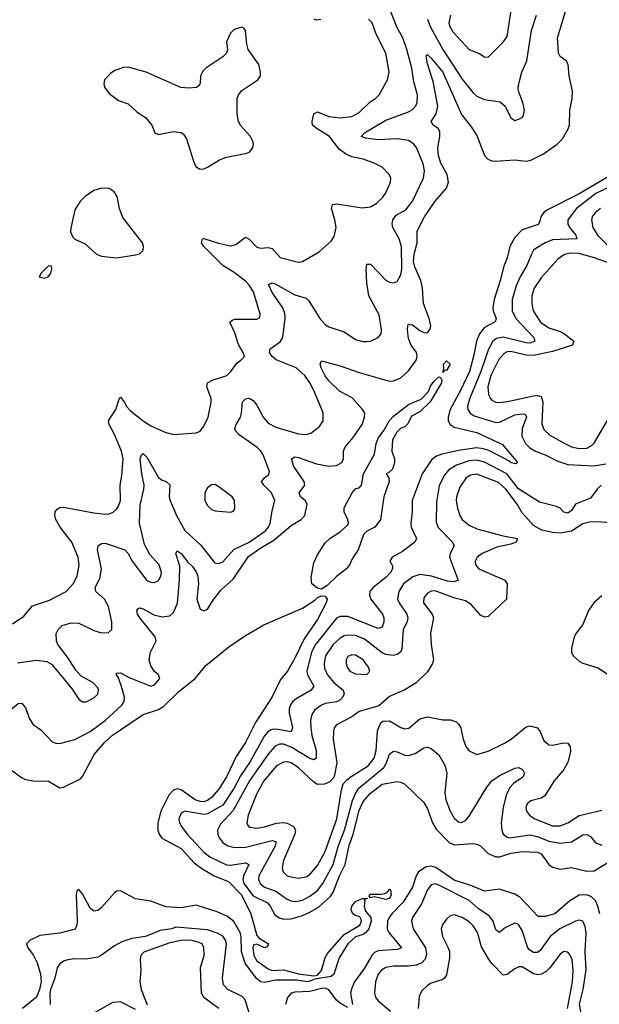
# Model space of a CAD drawing. Header units: inches. Extents: x 2143765 to 2212928, y 878963 to 1017374.
# Tile 76 of 256: x 2160139 to 2163196, y 928552 to 933747. Entities that reach past the tile are written whole.
import ezdxf

# ---------------------------------------------------------------- set-up
doc = ezdxf.new("R2010")
doc.units = ezdxf.units.IN
doc.header["$MEASUREMENT"] = 0
doc.layers.add('C1962', color=7, linetype='Continuous')
doc.layers.add('C1963', color=7, linetype='Continuous')

msp = doc.modelspace()

# ---------------------------------------------------------------- linework, layer by layer
at = {"layer": 'C1962', "color": 5}
for points, elevation in [([(2160000, 929793.7), (2160050, 929796.3), (2160090.4, 929790), (2160148.5, 929748.5), (2160170, 929738.6), (2160210, 929731.7), (2160290, 929728.5), (2160350, 929694), (2160370, 929698.3), (2160458.6, 929741.4), (2160470, 929754), (2160532.2, 929870), (2160586.6, 929933.4), (2160628.8, 929971.3), (2160670.7, 930000)], 320), ([(2161363.4, 930000), (2161330, 929932.9), (2161281, 929859), (2161230, 929752.8), (2161190, 929686.9), (2161150, 929642.5), (2161130, 929627.8), (2161110, 929620.8), (2161090, 929621.1), (2161065, 929630), (2160990, 929682.8), (2160970, 929688.2), (2160950, 929681.9), (2160925.1, 929654.9), (2160882.5, 929570), (2160867.1, 929510), (2160867.9, 929470), (2160873.9, 929450), (2160888.3, 929428.3), (2160990, 929373.8), (2161058.9, 929298.9), (2161104.1, 929264.1), (2161168.6, 929228.6), (2161240.5, 929200.5), (2161308.5, 929130), (2161358.4, 929030), (2161390, 928914), (2161401.6, 928901.6), (2161450.5, 928870), (2161444.7, 928855.3), (2161430, 928849.5), (2161390, 928869.3), (2161374.4, 928865.6), (2161368.2, 928850), (2161374, 928810), (2161390, 928781.2), (2161450, 928738.5), (2161470, 928730.2), (2161530, 928732.9), (2161610, 928711.8), (2161690, 928701.2), (2161710, 928705.5), (2161730, 928730.3), (2161748.2, 928791.8), (2161761.2, 928818.8), (2161850, 928919.3), (2161932.8, 928970), (2161942, 928990), (2161939.4, 928999.4), (2161932.6, 929012.6), (2161910, 929019.8), (2161896.4, 929030), (2161888, 929050), (2161890.5, 929070), (2161910, 929093.8), (2161951.1, 929111.1), (2161974, 929110), (2161954.8, 929105.2), (2161958.6, 929098.6), (2161955.9, 929070), (2161962.9, 929042.9), (2161991.3, 929010), (2161993.5, 928990), (2161980.7, 928950), (2161964.9, 928930), (2161950, 928920.2), (2161910, 928908.2), (2161869, 928871), (2161823.3, 928796.7), (2161796.6, 928710), (2161781.8, 928698.2), (2161696.1, 928683.9), (2161658, 928670), (2161598.5, 928678.5), (2161490, 928679.1), (2161430, 928666.5), (2161410, 928671.2), (2161387.4, 928687.4), (2161328.5, 928768.5), (2161308, 928828), (2161307.7, 928910), (2161302.4, 928930), (2161269.1, 928989.1), (2161234.6, 929014.6), (2161180.1, 929040.1), (2161070, 929074.3), (2160990, 929060.6), (2160910, 929066.2), (2160830, 929096), (2160750, 929108.9), (2160670, 929150.6), (2160650, 929148.1), (2160639.3, 929140.7), (2160570, 929062.8), (2160550, 929046.3), (2160530, 929043.2), (2160510, 929059.4), (2160470, 929134.2), (2160450, 929158.2), (2160439.7, 929150), (2160435.9, 929130), (2160441.2, 928990), (2160440.6, 928970), (2160432.1, 928947.9), (2160350, 928927.3), (2160245.5, 928914.5), (2160194.6, 928890), (2160174.9, 928870), (2160182.3, 928850), (2160210, 928812.8), (2160230.1, 928770.1), (2160248.3, 928710), (2160252.5, 928670), (2160242.8, 928630), (2160226.8, 928590), (2160153.9, 928530)], 320), ([(2160249.3, 930000), (2160250, 929999.5), (2160310, 929937.4), (2160329, 929929), (2160350, 929928.5), (2160430, 929949.2), (2160510, 929990.6), (2160522.5, 930000)], 340), ([(2161466, 930000), (2161447.8, 929990), (2161430, 929969.1), (2161352.4, 929830), (2161303.3, 929756.7), (2161269.1, 929690), (2161210, 929602.6), (2161130, 929557.1), (2161110, 929553.2), (2161009.5, 929570.5), (2160990, 929560.4), (2160978.2, 929530), (2160981.7, 929510), (2160991.8, 929490), (2161021.5, 929450), (2161110, 929355.3), (2161140.9, 929330), (2161230, 929288.1), (2161250, 929286.7), (2161330, 929298.1), (2161347.8, 929290), (2161318.6, 929230), (2161315.3, 929210), (2161321.7, 929190), (2161370, 929123.4), (2161446.4, 929086.4), (2161460.1, 929070), (2161484.7, 929024.7), (2161508.5, 929008.5), (2161530, 929000.7), (2161570, 929003.1), (2161630, 929019.9), (2161670, 929037.9), (2161714.8, 929065.2), (2161778.6, 929121.4), (2161793.5, 929146.5), (2161825, 929230), (2161854.9, 929290), (2161877.1, 929390), (2161897.7, 929450), (2161930, 929573.8), (2161950, 929621.2), (2161990, 929666.2), (2162050, 929712.4), (2162130, 929727.3), (2162150, 929723.9), (2162170, 929712.6), (2162270, 929617.3), (2162290, 929582.3), (2162316.4, 929510), (2162335.8, 929475.8), (2162405.1, 929405.1), (2162430, 929393.5), (2162530, 929399.7), (2162550, 929396.5), (2162570, 929387.1), (2162610, 929348.1), (2162650, 929330.3), (2162670, 929330.3), (2162731.2, 929348.8), (2162790, 929358.8), (2162870, 929353.8), (2162890, 929345), (2162930, 929288.7), (2162950, 929275.6), (2162990, 929265.3), (2163050, 929274), (2163130, 929253.6), (2163170, 929255.4), (2163250, 929305.5)], 340), ([(2161675.4, 930000), (2161680.1, 929970), (2161703.1, 929890), (2161702.8, 929850), (2161690, 929841.5), (2161670, 929848.8), (2161570, 929907.8), (2161530, 929924.9), (2161510, 929923.7), (2161487, 929913), (2161450, 929871), (2161351.5, 929730), (2161265, 929575), (2161197.4, 929502.6), (2161182.7, 929470), (2161183, 929450), (2161190.9, 929430), (2161210, 929405.7), (2161232.9, 929390), (2161270, 929378.3), (2161330, 929380.8), (2161470, 929415.6), (2161490, 929411.3), (2161488.2, 929390), (2161400.4, 929230), (2161398.5, 929210), (2161406.9, 929190), (2161430.2, 929170), (2161490, 929148.4), (2161550, 929105.8), (2161570, 929097.6), (2161593.9, 929093.9), (2161630, 929100.4), (2161670, 929121.8), (2161710, 929151.4), (2161738.6, 929190), (2161792.6, 929290), (2161820.8, 929390), (2161851.5, 929470), (2161893.6, 929626.4), (2161910, 929664.3), (2161928.2, 929691.8), (2162059.1, 929800.9), (2162074.5, 929825.5), (2162090, 929871.9), (2162110, 929886.9), (2162130, 929883.4), (2162170, 929865.4), (2162190, 929864.5), (2162224.3, 929875.7), (2162270, 929905), (2162290, 929909.1), (2162310, 929900.9), (2162350, 929867.4), (2162383.5, 929810), (2162392.5, 929770), (2162380.7, 929670), (2162386, 929630), (2162408.8, 929570), (2162430, 929533.1), (2162453.7, 929513.7), (2162470, 929511.1), (2162490, 929521.8), (2162510, 929543.8), (2162603, 929697), (2162630, 929730.9), (2162670, 929758.3), (2162750, 929798.5), (2162770, 929801.1), (2162790.3, 929790), (2162802.4, 929770), (2162792.2, 929750), (2162743.2, 929716.8), (2162724.4, 929695.6), (2162705.5, 929654.5), (2162689.8, 929590.2), (2162678.1, 929510), (2162681.9, 929470), (2162690, 929448.8), (2162710, 929433.1), (2162724.9, 929430), (2162830, 929445.9), (2162870, 929437), (2162930, 929411.9), (2162990, 929402.6), (2163050.2, 929409.8), (2163110, 929445.2), (2163130, 929447), (2163150, 929437.7), (2163170.2, 929410), (2163181.7, 929401.7), (2163210, 929391.5)], 360), ([(2161795.9, 930000), (2161793.4, 929990), (2161793, 929950), (2161811.9, 929828.1), (2161800.1, 929759.9), (2161793.9, 929746.1), (2161774.7, 929725.3), (2161746.4, 929713.6), (2161710, 929712.2), (2161690, 929723.4), (2161610, 929800.2), (2161570, 929825.3), (2161550, 929830.4), (2161530, 929829.4), (2161493.7, 929810), (2161426.3, 929730), (2161390, 929664.6), (2161344.4, 929550), (2161336.3, 929510), (2161339.5, 929499.5), (2161350, 929485.8), (2161390, 929480.4), (2161430, 929487.8), (2161492.6, 929507.4), (2161529.3, 929510.7), (2161550, 929507), (2161582.7, 929490), (2161593.1, 929470), (2161590.9, 929450), (2161530.7, 929310), (2161524.1, 929270), (2161527.8, 929250), (2161550, 929230.2), (2161570, 929223.5), (2161610, 929217.2), (2161650, 929224.1), (2161670, 929237.2), (2161710, 929283.5), (2161750, 929357.8), (2161811.8, 929530), (2161835.8, 929684.2), (2161845.5, 929714.5), (2161863.8, 929736.2), (2161886.5, 929753.5), (2161976.6, 929810), (2162008.8, 929850), (2162019, 929890), (2162026.1, 929993.9), (2162028.5, 930000)], 380), ([(2161574, 930000), (2161570.3, 929990), (2161510.3, 930000)], 340), ([(2162467.2, 930000), (2162477.3, 929950), (2162491.5, 929911.5), (2162510, 929888.4), (2162550, 929870.4), (2162610, 929888.1), (2162695.8, 929930), (2162730.9, 929950), (2162790.4, 930000)], 380), ([(2162877, 930000), (2162883.8, 929990), (2162903.9, 929943.9), (2162930, 929921.6), (2162950, 929919.3), (2163010, 929931.1), (2163030, 929928.7), (2163043.2, 929910), (2163043.9, 929883.9), (2163030.1, 929829.9), (2163008.6, 929790), (2162957.5, 929730), (2162908.1, 929652), (2162890, 929639.8), (2162835, 929625), (2162816.5, 929610), (2162809, 929590), (2162811.7, 929570), (2162827.2, 929550), (2162857, 929530), (2162950, 929494), (2162990, 929493.5), (2163029.7, 929510), (2163090, 929548.2), (2163210, 929575.5)], 380), ([(2163198.7, 929030), (2163188.4, 929070), (2163176.9, 929096.9), (2163157.1, 929117.1), (2163144, 929124), (2163129.4, 929129.4), (2163090, 929127.1), (2163041.4, 929098.6), (2162962.3, 929030), (2162910, 929015.2), (2162874.5, 929014.5), (2162776.3, 929116.3), (2162750, 929132.8), (2162670, 929159.6), (2162590, 929148.5), (2162518.1, 929178.1), (2162430, 929206.5), (2162333.8, 929273.8), (2162310, 929280.9), (2162283.3, 929276.7), (2162243.3, 929250), (2162229.3, 929230), (2162210, 929169.9), (2162160.9, 929090), (2162102.6, 929030), (2162087.3, 929010), (2162079.4, 928990), (2162077.8, 928950), (2162086.2, 928930), (2162152.8, 928850), (2162130, 928841.3), (2162030, 928834.3), (2162010, 928825.3), (2161996, 928810), (2161958.1, 928741.9), (2161904.8, 928670), (2161890, 928637.2), (2161884.2, 928610), (2161893.5, 928550)], 340), ([(2163105.1, 928470), (2163092.6, 928552.6), (2163110.8, 928629.2), (2163126.7, 928733.3), (2163122.6, 928830), (2163127.8, 928927.8), (2163121.6, 928961.6), (2163110, 928989.7), (2163090, 928996.1), (2163070, 928990.7), (2162988.4, 928950), (2162937, 928910), (2162884.7, 928835.3), (2162870, 928824.3), (2162850, 928824.6), (2162830, 928837), (2162819.3, 928850), (2162790, 928940.5), (2162770, 928973.7), (2162750, 928979.2), (2162702.2, 928957.8), (2162670, 928931.3), (2162650, 928945.1), (2162635.7, 928990), (2162616.3, 929016.3), (2162556.7, 929056.7), (2162510, 929099.2), (2162350, 929180.8), (2162330, 929186.8), (2162310, 929181.6), (2162290, 929155.1), (2162258.3, 929081.7), (2162211.2, 929010), (2162205.6, 928990), (2162213.5, 928950), (2162278.8, 928850), (2162285.2, 928814.8), (2162277, 928790), (2162259.2, 928770), (2162230, 928757.7), (2162190, 928753.3), (2162110, 928753.7), (2162070, 928746.2), (2162048, 928732), (2162030.2, 928710), (2162015.9, 928670), (2162010.2, 928610.2), (2162016.5, 928590), (2162030.2, 928570), (2162095.1, 928515.1)], 360), ([(2163028.5, 928530), (2163054.8, 928670), (2163059.3, 928730), (2163052.5, 928790), (2163037.8, 928817.8), (2163030, 928827.4), (2163010, 928830.7), (2162990, 928816.5), (2162936.2, 928743.8), (2162915.3, 928724.7), (2162890, 928711.3), (2162870, 928708), (2162850, 928712.1), (2162790, 928749.1), (2162771, 928749), (2162750, 928739.4), (2162710, 928708.4), (2162690, 928705.7), (2162630, 928766.8), (2162612.4, 928792.4), (2162575.2, 928855.2), (2162553.1, 928930), (2162530, 928966.2), (2162510, 928986.5), (2162473.7, 929010), (2162430, 929023.8), (2162410, 929018.2), (2162390, 929001.5), (2162370, 928975.4), (2162362, 928950), (2162368.7, 928910), (2162399.8, 928850), (2162405.7, 928830), (2162405.2, 928794.8), (2162390, 928707), (2162380.3, 928690), (2162370, 928682.8), (2162310, 928663.7), (2162289.1, 928650.9), (2162258.5, 928621.5), (2162246.5, 928593.5), (2162241.4, 928530)], 380), ([(2161353.7, 928490), (2161330.4, 928570), (2161322.5, 928582.5), (2161312.2, 928592.2), (2161235.8, 928630), (2161214.1, 928654.1), (2161209.3, 928690), (2161230.3, 928870), (2161224.3, 928890), (2161210, 928911.1), (2161186.1, 928926.1), (2161130, 928945.1), (2160961.7, 928958.3), (2160940.7, 928950), (2160879.5, 928940.5), (2160803.1, 928910), (2160730, 928898.5), (2160678.2, 928881.8), (2160639, 928861), (2160570, 928811.1), (2160550, 928801.3), (2160490, 928789.7), (2160430, 928792.1), (2160393.1, 928786.9), (2160370, 928779.2), (2160350, 928764.7), (2160336.4, 928743.6), (2160323.1, 928690), (2160301.3, 928630), (2160296.8, 928610), (2160298.7, 928550)], 340), ([(2161189.8, 928530), (2161110, 928587.9), (2161098, 928610), (2161093.2, 928746.8), (2161111.3, 928810), (2161110, 928851.6), (2161101.2, 928870), (2161080.4, 928880.4), (2161048.7, 928888.7), (2160998.8, 928890), (2160930, 928875.4), (2160792.6, 928827.4), (2160777.8, 928810), (2160773.4, 928790), (2160777.7, 928730), (2160773, 928670), (2160779.3, 928630), (2160810.2, 928549.8)], 360), ([(2161870, 928534.9), (2161830, 928557.4), (2161810, 928574.1), (2161770, 928629), (2161750, 928636.3), (2161730, 928635.4), (2161670, 928619.9), (2161590, 928616.1), (2161570, 928609.9), (2161551.6, 928588.4), (2161541.6, 928550)], 340), ([(2160750, 928524.8), (2160670, 928564.4), (2160630, 928560.9), (2160530, 928504.7)], 360)]:
    msp.add_lwpolyline(points, dxfattribs=dict(at, elevation=elevation))
at = {"layer": 'C1962', "color": 5, "elevation": 320}
msp.add_lwpolyline([(2162070, 929104.6), (2162010, 929119.5), (2161990, 929113.2), (2161982.4, 929122.4), (2161983.5, 929130), (2161990, 929132.5), (2162047.4, 929132.6), (2162063.4, 929136.6), (2162077.5, 929142.5), (2162090, 929159.1), (2162095.3, 929155.3), (2162098.8, 929130), (2162090, 929109.9)], close=True, dxfattribs=at)
at = {"layer": 'C1963', "color": 5}
for points, elevation in [([(2160127.3, 930352.7), (2160226.7, 930366.7), (2160280.9, 930360.9), (2160306.4, 930346.4), (2160361.7, 930281.7), (2160415.3, 930215.3), (2160450, 930161.6), (2160470, 930147.2), (2160490, 930147.6), (2160530, 930167.9), (2160550, 930188.7), (2160554.5, 930210), (2160550, 930220.9), (2160524.2, 930250), (2160463.6, 930283.6), (2160433.9, 930313.9), (2160390, 930383.7), (2160340.5, 930450), (2160332.4, 930470), (2160331, 930509), (2160341.1, 930530), (2160362.9, 930550), (2160410, 930565), (2160450, 930562.4), (2160530, 930524), (2160570, 930512.2), (2160606.8, 930513.2), (2160625.2, 930530), (2160625.1, 930570), (2160607, 930650), (2160586.8, 930690), (2160540.5, 930730), (2160537.4, 930750), (2160561.5, 930798.5), (2160570.8, 930850), (2160549.9, 930950), (2160553.3, 930970), (2160570, 930983.1), (2160590, 930984.7), (2160693.4, 930950), (2160710.9, 930930.9), (2160731.6, 930890), (2160810, 930787.8), (2160830, 930778.3), (2160850, 930777.4), (2160870, 930787.2), (2160882.7, 930810), (2160886.4, 930830), (2160873.6, 930870), (2160824.7, 930924.7), (2160797.6, 930977.6), (2160771.3, 931090), (2160774.5, 931185.5), (2160794.1, 931270), (2160794.9, 931290), (2160782.2, 931350), (2160774.7, 931430), (2160780.7, 931450), (2160790, 931457), (2160810, 931438), (2160870.7, 931330.7), (2160890, 931317.1), (2160910.6, 931310), (2160930, 931293), (2160927.5, 931230), (2160932, 931210), (2160965.9, 931130), (2161010, 931052.4), (2161094.4, 930974.4), (2161164.2, 930884.2), (2161170, 930879.6), (2161190, 930877.8), (2161210, 930887.1), (2161268.6, 930951.4), (2161349, 930990), (2161434.5, 931050), (2161451, 931070), (2161459.9, 931090), (2161470, 931154.8), (2161484.5, 931210), (2161467.2, 931250), (2161425.8, 931290), (2161415.1, 931310), (2161430, 931328.9), (2161453, 931347), (2161456.4, 931363.6), (2161422.3, 931450), (2161410.5, 931470), (2161390.6, 931490), (2161296.6, 931556.7), (2161277.4, 931577.4), (2161274, 931590), (2161279.8, 931610), (2161303.4, 931650), (2161309.1, 931670), (2161313.3, 931730), (2161330, 931746.7), (2161350, 931748.9), (2161370, 931737.3), (2161390, 931712.9), (2161423.2, 931650), (2161450, 931617), (2161490, 931597.3), (2161610, 931560.9), (2161650, 931557.8), (2161674.3, 931565.7), (2161720.3, 931599.7), (2161738.9, 931630), (2161739.7, 931670), (2161732.2, 931690), (2161689.8, 931790), (2161669.8, 931830), (2161642.9, 931870), (2161597.2, 931910), (2161492.1, 931952.1), (2161469.8, 931970), (2161456.8, 931990), (2161459.7, 932010), (2161512.4, 932047.6), (2161527.5, 932070), (2161538.8, 932170), (2161536.8, 932196.8), (2161526.4, 932226.4), (2161470, 932306.4), (2161451.8, 932350), (2161470, 932358.6), (2161490, 932351.8), (2161590, 932295), (2161650, 932277.6), (2161663.7, 932263.7), (2161721.3, 932170), (2161750, 932139), (2161770, 932126.5), (2161850, 932098.9), (2161910, 932059.6), (2161948.4, 932048.4), (2161970, 932048), (2161990, 932050.3), (2162029.5, 932070), (2162044.7, 932090), (2162047.1, 932110), (2162034.2, 932190), (2161980.2, 932290), (2161970, 932358), (2161965.8, 932430), (2161970, 932456.3), (2161990, 932456.5), (2162070, 932372.6), (2162090, 932361.8), (2162110, 932358.3), (2162130, 932364.9), (2162150, 932401), (2162153.8, 932430), (2162153, 932550), (2162139.9, 932590), (2162106.6, 932650), (2162103.8, 932670), (2162107.5, 932690), (2162125.2, 932714.8), (2162176.3, 932743.7), (2162210.4, 932789.6), (2162269.1, 932910), (2162274.3, 932950), (2162266.8, 932986.8), (2162232, 933072), (2162218.3, 933090), (2162189.3, 933109.3), (2162130, 933117.2), (2162030, 933112.8), (2161962.3, 933122.3), (2161939.5, 933130), (2161958.3, 933150), (2162070, 933216.8), (2162190, 933260.1), (2162208.9, 933271.1), (2162227.8, 933292.2), (2162235.2, 933310), (2162237.4, 933350), (2162218.2, 933418.2), (2162206.9, 933490), (2162180.7, 933590), (2162159.3, 933650), (2162127.3, 933707.3), (2162090, 933808)], 360), ([(2162410.8, 933770), (2162402.7, 933730), (2162407.4, 933710), (2162422.8, 933682.8), (2162508.9, 933590), (2162566.1, 933566.1), (2162590, 933550.4), (2162610, 933548.7), (2162690, 933627.6), (2162710, 933658), (2162735.9, 933830)], 380), ([(2160100.5, 930559.5), (2160160.6, 930599.4), (2160206.2, 930653.8), (2160295.7, 930684.3), (2160383.5, 930730), (2160421.5, 930770), (2160441.2, 930810), (2160451.9, 930868.1), (2160447, 930910), (2160414, 930990), (2160352.1, 931070), (2160329.9, 931110), (2160324.7, 931130), (2160325.8, 931150), (2160335.8, 931164.2), (2160350, 931173), (2160370, 931174.2), (2160530, 931144.2), (2160590, 931138.2), (2160610, 931139.6), (2160631.7, 931148.3), (2160650, 931164.4), (2160659.4, 931180.6), (2160669.8, 931210.2), (2160668.9, 931290), (2160677.9, 931342.1), (2160684.6, 931430), (2160676.1, 931470), (2160638.4, 931558.4), (2160609.8, 931610), (2160606.6, 931630), (2160645, 931690), (2160664.5, 931750), (2160670, 931754.9), (2160690, 931730.4), (2160704.1, 931704.1), (2160723.5, 931683.5), (2160790, 931629.3), (2160830, 931604), (2160910, 931568.5), (2160950, 931557.3), (2161070, 931566.3), (2161090, 931576.5), (2161110, 931601.7), (2161132.3, 931650), (2161148, 931728), (2161148.2, 931748.2), (2161126, 931810), (2161129.7, 931830), (2161155.4, 931844.6), (2161231.1, 931870), (2161253.3, 931890), (2161284.9, 931935.1), (2161306, 931950), (2161323.7, 931970), (2161317.4, 931990), (2161292.4, 932032.4), (2161274.1, 932094.1), (2161246.6, 932150), (2161259.1, 932160.9), (2161274.3, 932165.7), (2161390, 932166.3), (2161404.7, 932175.3), (2161407.8, 932192.2), (2161371.9, 932310), (2161350, 932346.6), (2161330, 932366.6), (2161270, 932413.5), (2161210, 932450.4), (2161110.7, 932550), (2161097.7, 932570), (2161102.9, 932590), (2161110, 932592.5), (2161186.9, 932566.9), (2161250, 932554), (2161278.7, 932561.3), (2161330, 932599.7), (2161350, 932588.2), (2161390, 932546.3), (2161410, 932541.5), (2161450, 932545), (2161470, 932539.2), (2161512.2, 932492.2), (2161610, 932467.2), (2161630, 932470.2), (2161718.7, 932521.3), (2161781.1, 932578.9), (2161797.3, 932602.7), (2161807.9, 932650), (2161801.9, 932690), (2161782.8, 932750), (2161788.1, 932771.9), (2161810, 932775), (2161945.8, 932754.2), (2161990, 932759.7), (2162022.1, 932777.9), (2162055.1, 932810), (2162070, 932832.4), (2162094.8, 932890), (2162096.5, 932910), (2162088.6, 932930), (2162050, 932968.4), (2162009.4, 932990), (2161950, 933011.2), (2161890, 933023.6), (2161858, 933038), (2161824.1, 933064.1), (2161772.5, 933130), (2161707.2, 933170), (2161684.1, 933190), (2161681.9, 933210), (2161689.9, 933250.1), (2161710, 933260.6), (2161770, 933236.1), (2161830, 933228.7), (2161890, 933236), (2161930, 933256.6), (2161987.7, 933312.3), (2162016, 933330), (2162035.5, 933350), (2162078.4, 933430), (2162087.7, 933470), (2162070.5, 933570.5), (2162018.9, 933670), (2161998.2, 933730), (2161978.5, 933750)], 380), ([(2160522.5, 930000), (2160589.1, 930050), (2160678.1, 930130), (2160689.9, 930150), (2160691.7, 930171.7), (2160674.4, 930234.4), (2160658, 930278), (2160648.9, 930290), (2160650, 930298), (2160670, 930301.5), (2160716.5, 930276.5), (2160830, 930230.2), (2160850, 930236.9), (2160877.2, 930270), (2160871.3, 930290), (2160850, 930308), (2160830, 930336.9), (2160821.1, 930370), (2160828.8, 930410), (2160858.5, 930470), (2160853.4, 930490), (2160771.6, 930590), (2160760.7, 930610), (2160756.9, 930630), (2160761, 930639), (2160770, 930644.4), (2160790, 930638.2), (2160847.1, 930607.1), (2160890, 930595.5), (2160930, 930600.5), (2160950, 930618.2), (2160971, 930669), (2160982.2, 930790), (2160983, 930863), (2160962.5, 930930), (2160970, 930944.9), (2160990, 930930.2), (2161024.8, 930884.8), (2161050, 930862.3), (2161070.6, 930830), (2161077.5, 930810), (2161081.3, 930770), (2161072.3, 930690), (2161090, 930637), (2161110, 930627.1), (2161130, 930637.2), (2161161.9, 930690), (2161200.6, 930739.4), (2161264.5, 930795.5), (2161346.2, 930913.8), (2161410, 930960.6), (2161479, 931001), (2161570, 931078.4), (2161623.1, 931110), (2161642.7, 931130), (2161655.1, 931190), (2161644.7, 931210), (2161619.1, 931230), (2161612.1, 931250), (2161642.9, 931290), (2161638.6, 931310), (2161584.5, 931390), (2161572, 931430), (2161590, 931439.6), (2161610, 931436.3), (2161704.1, 931404.1), (2161770, 931390.8), (2161810, 931393.7), (2161837.2, 931410), (2161847.2, 931430), (2161847.6, 931470), (2161854, 931490), (2161898.2, 931541.8), (2161944.5, 931610), (2161958.4, 931650), (2161958.8, 931670), (2161947.1, 931690), (2161892.1, 931752.1), (2161825.9, 931785.9), (2161770, 931840.6), (2161750, 931868.2), (2161729.3, 931910), (2161724.2, 931930), (2161730, 931947.3), (2161830, 931920.2), (2161930, 931884.6), (2162090, 931840.2), (2162110, 931840.7), (2162150, 931857.1), (2162190, 931893.2), (2162231, 931950), (2162235.3, 931970), (2162231.8, 931990), (2162204, 932030), (2162190, 932065.1), (2162184.4, 932110), (2162186.1, 932133.9), (2162190, 932140.4), (2162210, 932136.2), (2162250, 932106.4), (2162270, 932096), (2162284.7, 932095.3), (2162290, 932095.5), (2162302, 932110), (2162307.8, 932130), (2162299, 932170), (2162268.7, 932250), (2162264.1, 932330), (2162255.4, 932370), (2162223.2, 932443.2), (2162216.4, 932470), (2162219.5, 932510), (2162234.8, 932570), (2162235, 932630), (2162274, 932706), (2162330, 932789.3), (2162390, 932857.8), (2162399.9, 932890), (2162394.2, 932930), (2162359.9, 932990), (2162348.5, 933030), (2162344.7, 933070), (2162355.1, 933130), (2162354.6, 933154.6), (2162347.3, 933170), (2162320.4, 933190), (2162309.8, 933210), (2162336.1, 933250), (2162344.1, 933290), (2162319.8, 933419.8), (2162290, 933514), (2162283.3, 933556.7), (2162290, 933562.6), (2162310, 933544.2), (2162370.8, 933470), (2162470, 933246), (2162520.9, 933180.9), (2162550, 933135.3), (2162590.2, 933030.2), (2162608.5, 933010), (2162630, 933001.8), (2162650, 933000.2), (2162750, 933007.1), (2162810, 932999.4), (2162835.4, 933004.6), (2162902, 933038), (2162973.3, 933090), (2163002.4, 933117.6), (2163032.3, 933170), (2163038.4, 933190), (2163040.5, 933270), (2163053.7, 933330), (2163054.7, 933370), (2163036.9, 933450), (2163032, 933510), (2163020.9, 933530), (2162990, 933552.3), (2162980.5, 933570), (2162976.4, 933650), (2163017.7, 933790)], 340), ([(2161727.9, 933747.9), (2161704.2, 933744.2), (2161691.6, 933750)], 380), ([(2162289.1, 933750), (2162303.7, 933710), (2162370, 933589.4), (2162472.2, 933432.2), (2162530, 933360.2), (2162550, 933342.6), (2162590, 933325.2), (2162673.8, 933313.8), (2162699.5, 933290), (2162730, 933228), (2162750, 933215.5), (2162776.1, 933223.9), (2162789.6, 933230.4), (2162797.1, 933242.9), (2162801.6, 933270), (2162792.6, 933310), (2162769.7, 933370), (2162768.4, 933390), (2162776.4, 933430), (2162787.8, 933470), (2162814.8, 933530), (2162838, 933690), (2162864.3, 933770)], 360), ([(2163290, 932945.1), (2163090, 932827), (2162919, 932741), (2162903.5, 932730), (2162888.8, 932710), (2162881.5, 932678.5), (2162874.1, 932665.9), (2162790, 932637.7), (2162750, 932597.4), (2162723.6, 932550), (2162710.1, 932490), (2162693.1, 932446.9), (2162673.9, 932370), (2162640.8, 932270), (2162634.1, 932230), (2162636.6, 932210), (2162651.4, 932170), (2162647.2, 932152.8), (2162590, 932121.7), (2162563.6, 932090), (2162547.9, 932050), (2162533.5, 931970), (2162511.6, 931890), (2162464.8, 931790), (2162409.7, 931690), (2162398.4, 931650), (2162399.4, 931630), (2162408.8, 931610), (2162430, 931595.9), (2162549.4, 931569.4), (2162685.3, 931505.3), (2162764.9, 931410), (2162756.1, 931403.9), (2162731, 931409), (2162719.9, 931419.9), (2162613.6, 931473.6), (2162583.3, 931483.3), (2162550, 931487.5), (2162464, 931476), (2162365.4, 931454.6), (2162336.6, 931443.4), (2162313.3, 931426.7), (2162262.2, 931350), (2162209.5, 931210.5), (2162209.4, 931150), (2162201.5, 931090), (2162203.5, 931070), (2162232.3, 931010), (2162223.2, 930990), (2162158.9, 930941.1), (2162103.9, 930910), (2162092, 930890), (2162105.9, 930865.8), (2162104.9, 930850), (2162094.4, 930830), (2162070, 930803.4), (2162003.2, 930750), (2161986.2, 930730), (2161983.5, 930710), (2161990.9, 930690), (2162052.6, 930610), (2162059.8, 930590), (2162059.7, 930570), (2162050, 930542.4), (2162030, 930534.8), (2161870, 930597.5), (2161830, 930598.4), (2161810, 930588.4), (2161699.2, 930450), (2161677.3, 930410), (2161653, 930310), (2161656.6, 930290), (2161691, 930230), (2161675.8, 930210), (2161596.7, 930163.3), (2161579.7, 930150), (2161567.4, 930132.6), (2161560.4, 930110), (2161560.4, 930090), (2161577.6, 930010), (2161574, 930000)], 340), ([(2163270, 932873.2), (2163178.8, 932830), (2163076.2, 932750), (2163030.9, 932690), (2163030.1, 932670), (2163039.2, 932650), (2163073.2, 932610), (2163078, 932590), (2162950, 932584.7), (2162910.2, 932570), (2162861.3, 932538.7), (2162850, 932529.8), (2162838.4, 932510), (2162814.3, 932450), (2162778.1, 932390), (2162757.8, 932342.2), (2162737.4, 932270), (2162736.3, 932210), (2162756.1, 932170), (2162850.2, 932070), (2162855.5, 932050), (2162830, 932039.3), (2162810, 932041.1), (2162688.7, 932071.3), (2162654.6, 932065.4), (2162634.8, 932050), (2162611.8, 932008.2), (2162570.6, 931890), (2162513.3, 931750), (2162501.4, 931710), (2162502.8, 931690), (2162515.6, 931670), (2162536.7, 931656.7), (2162650, 931621.6), (2162670, 931622.8), (2162750, 931661.6), (2162787.6, 931667.6), (2162805.1, 931665.1), (2162812.7, 931650), (2162788.8, 931590), (2162788.1, 931550), (2162807, 931510), (2162830, 931488), (2162860.2, 931470), (2162910.8, 931450.8), (2162977.2, 931417.1), (2163030, 931400.3), (2163166.8, 931393.2), (2163230, 931403.2)], 360), ([(2163202, 932750), (2163175.5, 932730), (2163160.2, 932710), (2163155, 932690), (2163161.4, 932650), (2163187.2, 932610), (2163285.9, 932510)], 380), ([(2163250, 932462.8), (2163170.8, 932490.8), (2163087.8, 932512.2), (2163045.1, 932514.9), (2163012.3, 932507.7), (2162976.7, 932483.3), (2162890, 932385), (2162853.2, 932330), (2162840.9, 932290), (2162839.8, 932250), (2162847, 932210), (2162885.9, 932150), (2162930, 932120.1), (2162990, 932102), (2163013, 932090), (2163062.8, 932050), (2163055.3, 932030), (2162950, 931995.8), (2162850, 931974.4), (2162810, 931976.8), (2162730, 931995.8), (2162710, 931993.6), (2162694.1, 931985.8), (2162665.7, 931954.3), (2162623.7, 931870), (2162607.4, 931810), (2162611.2, 931771.2), (2162620.2, 931750), (2162630, 931739.3), (2162650, 931729.5), (2162670, 931727.1), (2162711.4, 931731.4), (2162850, 931761.5), (2162870, 931764), (2162890, 931758), (2162899.2, 931730), (2162893.9, 931613.9), (2162904.1, 931584.1), (2162935.4, 931555.4), (2163013.6, 931510), (2163050, 931493.1), (2163090, 931484.3), (2163130, 931486.6), (2163159.1, 931500.9), (2163170, 931512.8), (2163237.3, 931630)], 380), ([(2163205.8, 931290), (2163184.2, 931270), (2163150, 931222.6), (2163070, 931190.6), (2163050, 931157.4), (2163030, 931142.5), (2163010, 931148), (2162990.6, 931170), (2162970, 931178.8), (2162880.5, 931200.5), (2162770, 931270.9), (2162707.9, 931350), (2162590, 931412.7), (2162550, 931422.7), (2162510, 931419.7), (2162442.9, 931397.1), (2162400.9, 931370), (2162378.1, 931341.9), (2162352.3, 931287.7), (2162337, 931203), (2162336, 931096), (2162347.1, 931067.1), (2162422.6, 930990), (2162431.2, 930971.2), (2162409.5, 930930.5), (2162406, 930910), (2162452, 930790), (2162430, 930781.3), (2162396.1, 930783.9), (2162311.5, 930811.5), (2162250, 930820.3), (2162212.4, 930807.6), (2162163.7, 930770), (2162138.7, 930730), (2162132, 930690), (2162140.1, 930670), (2162181.3, 930610), (2162186.6, 930590), (2162182.8, 930570), (2162162.1, 930530), (2162154.8, 930425.2), (2162148.1, 930410), (2162130, 930396.8), (2162108.4, 930391.6), (2162070, 930396.7), (2162050, 930406.8), (2161958.3, 930478.3), (2161910, 930496.9), (2161870, 930499.5), (2161850, 930495.4), (2161830, 930483.9), (2161792, 930450), (2161752.4, 930390), (2161744, 930350), (2161746.1, 930326.1), (2161761.7, 930290), (2161795.5, 930250), (2161844.8, 930210), (2161851, 930190), (2161840.7, 930170), (2161825, 930155), (2161810, 930147.5), (2161750, 930138.9), (2161730.2, 930130), (2161695.2, 930104.8), (2161679.3, 930080.7), (2161671.9, 930050), (2161673.8, 930010), (2161675.4, 930000)], 360), ([(2163310, 931086), (2163190, 931098), (2163143.9, 931096.1), (2163110, 931086.6), (2163050, 931048.2), (2162990, 931037.1), (2162950, 931040.2), (2162892.8, 931052.8), (2162850, 931078), (2162790, 931145.6), (2162763.1, 931190), (2162702.8, 931270), (2162665.3, 931305.3), (2162550, 931348.9), (2162516.3, 931343.7), (2162493.5, 931330), (2162460.3, 931279.7), (2162443.5, 931230), (2162441.9, 931210), (2162447.9, 931170), (2162460.9, 931130), (2162473.4, 931110), (2162510, 931078.9), (2162550, 931059.6), (2162690, 931022.9), (2162765.5, 931010), (2162757.8, 930990), (2162730, 930979.6), (2162656.2, 930963.8), (2162578, 930930), (2162552.4, 930910), (2162541.8, 930890), (2162542.6, 930870), (2162560.2, 930850), (2162697.8, 930790), (2162710.2, 930770), (2162707.6, 930690), (2162610, 930598.5), (2162590, 930593.5), (2162570, 930605.1), (2162520.6, 930660.6), (2162490, 930680.2), (2162433.9, 930693.9), (2162330, 930733.3), (2162310, 930731.4), (2162290, 930721.5), (2162270, 930697), (2162268.6, 930670), (2162315.4, 930610), (2162322.2, 930590), (2162306.3, 930510), (2162309.5, 930450), (2162322.2, 930370), (2162316.1, 930350), (2162290, 930306.6), (2162230, 930247.9), (2162170, 930211.7), (2162090, 930176.3), (2162034, 930126), (2161930, 930096.2), (2161891.5, 930068.5), (2161810, 930026), (2161798.4, 930010), (2161795.9, 930000)], 380), ([(2160670.7, 930000), (2160790, 930081.6), (2160870, 930106.7), (2160897.7, 930122.3), (2160977.9, 930202.1), (2161065.1, 930270), (2161120.4, 930339.6), (2161242.4, 930437.6), (2161330, 930498.2), (2161425.7, 930554.3), (2161630, 930641.5), (2161696.1, 930683.9), (2161710, 930698.6), (2161730, 930707), (2161750, 930705.5), (2161760.2, 930690), (2161756.1, 930670), (2161710, 930582.3), (2161639.5, 930480.5), (2161590, 930378.2), (2161550.7, 930309.3), (2161515.1, 930264.9), (2161470, 930173.5), (2161382.2, 930037.8), (2161363.4, 930000)], 320), ([(2163210, 930706.9), (2163167.4, 930670), (2163138.7, 930630), (2163110, 930555.1), (2163074.4, 930510), (2163064.4, 930490), (2163050.3, 930430), (2163050.3, 930410), (2163058.7, 930390), (2163090, 930361.7), (2163110, 930351.6), (2163190, 930327.6), (2163250, 930285.7)], 420), ([(2160000, 930071.8), (2160010, 930067.8), (2160050, 930078.2), (2160071.1, 930090), (2160130, 930138.3), (2160150, 930141.1), (2160170, 930115.5), (2160190, 930057.1), (2160210, 930028.7), (2160249.3, 930000)], 340), ([(2162028.5, 930000), (2162043, 930037), (2162054.2, 930045.8), (2162090, 930047.7), (2162150, 930011.8), (2162170, 930005.7), (2162190.9, 930009.1), (2162250, 930058.1), (2162290, 930068.6), (2162370, 930052.5), (2162411.9, 930051.9), (2162441.4, 930041.4), (2162453.8, 930030), (2162465.2, 930010), (2162467.2, 930000)], 380), ([(2162790.4, 930000), (2162810, 930016.5), (2162830, 930021.1), (2162870.2, 930010), (2162877, 930000)], 380), ([(2161510.3, 930000), (2161490, 930003.4), (2161470, 930002.2), (2161466, 930000)], 340)]:
    msp.add_lwpolyline(points, dxfattribs=dict(at, elevation=elevation))
for points, elevation in [([(2161310, 933707), (2161270, 933695.1), (2161250, 933675.6), (2161230.3, 933630), (2161234.9, 933590), (2161230.3, 933570), (2161210.3, 933550), (2161120.3, 933490), (2161105.1, 933474.9), (2161092.9, 933450), (2161090.2, 933409.8), (2161082.9, 933397.1), (2161070.9, 933389.1), (2161030, 933385.7), (2160989, 933389), (2160806, 933470), (2160710, 933495.6), (2160686.2, 933493.8), (2160640.7, 933479.3), (2160617.5, 933462.5), (2160586, 933430), (2160582.4, 933410), (2160586.7, 933390), (2160610, 933356.3), (2160660.7, 933320.7), (2160710, 933303.1), (2160758.6, 933258.6), (2160803, 933230), (2160835.5, 933190), (2160851.3, 933150), (2160870, 933140.7), (2160950, 933156.9), (2160990, 933151.3), (2161002.7, 933142.7), (2161018.8, 933118.8), (2161058.9, 932990), (2161070, 932970.5), (2161090, 932958), (2161110, 932960.3), (2161130, 932968.9), (2161193.5, 933006.5), (2161230, 933021.9), (2161337.1, 933042.9), (2161351.8, 933050), (2161368.6, 933071.4), (2161371.7, 933090), (2161367.6, 933110), (2161356.2, 933130), (2161305.7, 933185.7), (2161292.2, 933210), (2161285.8, 933250), (2161285.8, 933330), (2161292.7, 933350), (2161310, 933372.8), (2161395.6, 933430), (2161408.2, 933450), (2161409.7, 933470), (2161399.3, 933510), (2161344.4, 933590), (2161336.6, 933616.6), (2161329.6, 933689.6), (2161321.5, 933701.5)], 420), ([(2160570, 932858.4), (2160530, 932845.6), (2160485.3, 932814.7), (2160455.1, 932784.9), (2160430, 932744), (2160407.5, 932647.5), (2160406.5, 932626.5), (2160418.3, 932598.3), (2160429, 932589), (2160483.6, 932563.6), (2160544.4, 932510), (2160570, 932498.7), (2160650, 932490.3), (2160750, 932506.4), (2160770, 932510.7), (2160789.3, 932530), (2160791.6, 932550), (2160786, 932570), (2160682.7, 932702.7), (2160665.8, 932750), (2160653.5, 932813.5), (2160637.7, 932837.7), (2160610, 932855.1)], 420), ([(2160290, 932448), (2160252, 932410), (2160242, 932390), (2160270, 932382.8), (2160288, 932390), (2160302, 932410), (2160308, 932430), (2160306, 932446)], 420), ([(2162390, 931895.1), (2162382.8, 931897.2), (2162370, 931886), (2162375.3, 931904.7), (2162374.3, 931930), (2162390, 931947), (2162410.2, 931930)], 320), ([(2161730, 930742.8), (2161710, 930747.2), (2161679.8, 930770), (2161677, 930803), (2161690, 930881), (2161710, 930922.8), (2161750, 930986.8), (2161774, 931010), (2161830, 931044), (2161870, 931081), (2161873, 931090), (2161870, 931108), (2161849.6, 931150), (2161849.6, 931170.4), (2161892.3, 931250), (2161910, 931270.6), (2161930, 931277.3), (2161940.9, 931290), (2161951.8, 931350), (2162010, 931454.8), (2162019.1, 931510), (2162030, 931538.3), (2162060.3, 931579.7), (2162090, 931632.6), (2162110, 931654.6), (2162190, 931715.6), (2162255.9, 931744.1), (2162295.2, 931784.8), (2162306.2, 931813.8), (2162323, 931837), (2162350, 931862), (2162359.3, 931859.3), (2162365.2, 931845.2), (2162363.6, 931830), (2162304.2, 931730), (2162250, 931677.4), (2162204.7, 931655.3), (2162186, 931614), (2162170, 931599.1), (2162150, 931590.9), (2162128.9, 931570), (2162104.7, 931530), (2162101.7, 931470), (2162116.3, 931430), (2162115.5, 931410), (2162105.5, 931374.5), (2162084.9, 931355.1), (2162072, 931350), (2162086, 931330), (2162087.3, 931310), (2162059.1, 931230), (2162042, 931110), (2162011.7, 931068.3), (2161970, 931048.4), (2161952.8, 931030), (2161923.7, 930950), (2161893.7, 930906.3), (2161878.2, 930870), (2161862.3, 930850), (2161810, 930809), (2161759.6, 930760.4)], 320), ([(2161170, 931294), (2161150, 931293.2), (2161130, 931277.2), (2161114.9, 931250), (2161114.9, 931210), (2161130, 931182.8), (2161150, 931162), (2161170, 931154.9), (2161250, 931147.7), (2161266, 931154), (2161274, 931170), (2161271.5, 931210), (2161259.5, 931230), (2161190, 931282.7)], 380), ([(2161890, 930395), (2161870, 930386.3), (2161860.7, 930370), (2161860.2, 930350), (2161865.6, 930330), (2161879.6, 930310), (2161910, 930295.2), (2161970, 930292.7), (2161985.6, 930310), (2161979.2, 930330), (2161950.8, 930370), (2161910, 930394.3)], 380)]:
    msp.add_lwpolyline(points, close=True, dxfattribs=dict(at, elevation=elevation))

doc.saveas('drawing.dxf')
